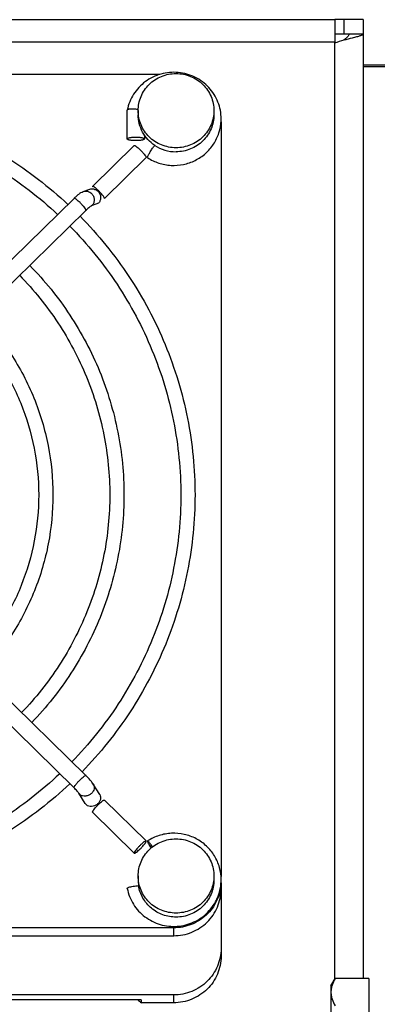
# Model space of a CAD drawing. Extents: x -1425 to 1181, y 8 to 1322.
# Tile 9 of 63: x -643 to -605, y 321 to 425. Entities that reach past the tile are written whole.
import ezdxf

# ---------------------------------------------------------------- set-up
doc = ezdxf.new("R2010")
doc.units = 0
doc.header["$LTSCALE"] = 65.395
doc.layers.add('SG38_1', color=7, linetype='CONTINUOUS')

msp = doc.modelspace()

# ---------------------------------------------------------------- linework, layer by layer
at = {"layer": 'SG38_1', "color": 6, "linetype": 'CONTINUOUS'}
for p, q in [((-774.29, 424.76), (-609.29, 424.76)), ((-606.29, 424.76), (-608.29, 424.76)), ((-606.29, 424.76), (-606.29, 323.66)), ((-608.29, 423.26), (-607.79, 423.26)), ((-609.29, 422.31), (-609.27, 422.32)), ((-510.79, 419.97), (-606.29, 419.97)), ((-627.76, 418.99), (-706.83, 418.99)), ((-631.19, 415.22), (-631.19, 415.21)), ((-630.04, 415.17), (-630.04, 414.74)), ((-622.04, 415.17), (-622.04, 414.74)), ((-621.29, 413.97), (-621.29, 334.4)), ((-634.85, 407.17), (-630.45, 411.48)), ((-635.84, 406.64), (-635.16, 406.87)), ((-663.68, 379.64), (-636.81, 405.92)), ((-662.42, 378.35), (-635.55, 404.64)), ((-635.55, 345.06), (-662.42, 371.34)), ((-636.81, 343.77), (-663.68, 370.05)), ((-634.1, 343.06), (-634.78, 344.14)), ((-635.63, 342.1), (-636.3, 343.19)), ((-629.19, 338.17), (-633.59, 342.48)), ((-630.45, 336.88), (-634.85, 341.19)), ((-630.04, 334.47), (-630.04, 334.04)), ((-622.04, 334.47), (-622.04, 334.04)), ((-621.29, 333.74), (-621.29, 325.99)), ((-626.29, 329), (-708.29, 329)), ((-708.29, 328.17), (-626.29, 328.17)), ((-609.69, 322.89), (-609.25, 323.66)), ((-609.69, 322.89), (-609.69, 312.89)), ((-605.69, 323.66), (-609.25, 323.66)), ((-626.29, 321.93), (-708.29, 321.93)), ((-629.71, 321.41), (-704.88, 321.41)), ((-629.71, 321.41), (-629.71, 321.1))]:
    msp.add_line(p, q, dxfattribs=at)
at = {"layer": 'SG38_1', "color": 2, "linetype": 'CONTINUOUS'}
for p, q in [((-609.29, 424.76), (-609.29, 422.31)), ((-608.29, 424.76), (-609.29, 424.76)), ((-608.29, 423.26), (-608.29, 424.76)), ((-609.29, 423.26), (-608.29, 423.26)), ((-607.79, 423.26), (-606.29, 423.26)), ((-631.19, 412.19), (-631.19, 415.21)), ((-629.39, 412.6), (-629.39, 412.19)), ((-629.18, 410.22), (-633.59, 405.91)), ((-634.86, 407.15), (-634.83, 407.18)), ((-634.23, 405.4), (-634.9, 405.16)), ((-631.19, 333.15), (-631.19, 333.15)), ((-605.69, 323.66), (-605.69, 312.12)), ((-626.29, 321.1), (-629.71, 321.1))]:
    msp.add_line(p, q, dxfattribs=at)
at = {"layer": 'SG38_1', "color": 9, "linetype": 'CONTINUOUS'}
for p, q in [((-609.29, 422.38), (-774.29, 422.38)), ((-609.29, 323.58), (-609.29, 422.31)), ((-606.29, 419.81), (-510.79, 419.81)), ((-626.29, 328.17), (-626.29, 329)), ((-626.29, 321.1), (-626.29, 321.93))]:
    msp.add_line(p, q, dxfattribs=at)
at = {"layer": 'SG38_1', "color": 6, "linetype": 'CONTINUOUS'}
for centre, radius, start, end in [((-630.7, 411.3), 4.03, 80.6033, 84.2259), ((-626.1, 414.3), 4.82, 357.5953, 359.9998), ((-631.65, 400.65), 7.38, 133.836, 134.3682), ((-634.78, 404.4), 2.49, 123.4337, 125.926), ((-640.8, 339.7), 7.5, 45.4826, 45.6328), ((-626.11, 334.07), 4.82, 357.6843, 357.916), ((-626.1, 334.07), 4.82, 357.9159, 359.9997)]:
    msp.add_arc(centre, radius, start, end, dxfattribs=at)
at = {"layer": 'SG38_1', "color": 2, "linetype": 'CONTINUOUS'}
for centre, radius, start, end in [((-626.05, 414.89), 4.06, 236.4173, 270.0463), ((-626.21, 334.04), 3.83, 180.0078, 188.9129), ((-626.11, 325.87), 5.97, 228.2453, 232.9531)]:
    msp.add_arc(centre, radius, start, end, dxfattribs=at)
at = {"layer": 'SG38_1', "color": 6, "linetype": 'CONTINUOUS'}
for points, knots in [([(-609.27, 422.32), (-608.95, 422.43), (-608.33, 422.61), (-607.71, 422.77), (-607.42, 422.85)], [0, 0, 0, 0, 0.532217, 1, 1, 1, 1]), ([(-607.79, 423.26), (-607.79, 423.2), (-607.83, 423.08), (-607.95, 422.92), (-608.14, 422.76), (-608.29, 422.65), (-608.38, 422.59)], [0, 0, 0, 0, 0.177744, 0.394452, 0.668062, 1, 1, 1, 1]), ([(-607.42, 422.85), (-607.26, 422.89), (-607.04, 422.95), (-606.76, 423.02), (-606.6, 423.07), (-606.47, 423.12), (-606.39, 423.16), (-606.34, 423.19), (-606.31, 423.22), (-606.29, 423.24), (-606.29, 423.26)], [0, 0, 0, 0, 0.402008, 0.567533, 0.707027, 0.819288, 0.903873, 0.936088, 0.962115, 1, 1, 1, 1]), ([(-621.28, 414.3), (-621.28, 414.6), (-621.34, 415.21), (-621.59, 416.08), (-622.01, 416.9), (-622.57, 417.63), (-623.25, 418.24), (-624.3, 418.88), (-625.8, 419.3), (-627.36, 419.16), (-628.51, 418.73), (-629.3, 418.25), (-629.98, 417.64), (-630.55, 416.91), (-630.96, 416.1), (-631.14, 415.52), (-631.19, 415.22)], [0, 0, 0, 0, 0.062083, 0.124227, 0.186484, 0.248892, 0.311469, 0.374209, 0.499533, 0.624982, 0.68786, 0.750603, 0.813183, 0.875595, 0.937855, 1, 1, 1, 1]), ([(-630.04, 415.17), (-630.04, 415.42), (-629.99, 415.93), (-629.76, 416.67), (-629.39, 417.35), (-628.89, 417.95), (-628.28, 418.44), (-627.58, 418.8), (-626.83, 419.03), (-626.31, 419.08), (-626.04, 419.08)], [0, 0, 0, 0, 0.123642, 0.247493, 0.371727, 0.496461, 0.621734, 0.747503, 0.873649, 1, 1, 1, 1]), ([(-626.04, 419.08), (-625.78, 419.08), (-625.26, 419.03), (-624.5, 418.8), (-623.81, 418.44), (-623.2, 417.95), (-622.7, 417.35), (-622.32, 416.67), (-622.1, 415.93), (-622.04, 415.42), (-622.04, 415.17)], [0, 0, 0, 0, 0.126351, 0.252497, 0.378266, 0.503539, 0.628273, 0.752507, 0.876358, 1, 1, 1, 1]), ([(-697.12, 405.28), (-695.14, 407.14), (-690.79, 410.48), (-683.44, 414.18), (-675.52, 416.45), (-667.29, 417.22), (-659.07, 416.45), (-651.14, 414.18), (-643.8, 410.48), (-639.45, 407.14), (-637.46, 405.28)], [0, 0, 0, 0, 0.124442, 0.249338, 0.374577, 0.5, 0.625423, 0.750662, 0.875558, 1, 1, 1, 1]), ([(-696.05, 404.23), (-694.13, 406.02), (-689.94, 409.23), (-682.86, 412.78), (-675.22, 414.97), (-667.29, 415.71), (-659.37, 414.97), (-651.73, 412.78), (-644.65, 409.23), (-640.46, 406.02), (-638.54, 404.23)], [0, 0, 0, 0, 0.124404, 0.249293, 0.374548, 0.5, 0.625452, 0.750707, 0.875596, 1, 1, 1, 1]), ([(-630.29, 415.31), (-630.41, 415.32), (-630.57, 415.33), (-630.78, 415.33), (-630.91, 415.32), (-631.02, 415.31), (-631.11, 415.29), (-631.17, 415.26), (-631.19, 415.23), (-631.19, 415.22)], [0, 0, 0, 0, 0.361687, 0.525923, 0.671487, 0.793647, 0.888944, 0.956183, 1, 1, 1, 1]), ([(-626.04, 411.25), (-626.31, 411.25), (-626.83, 411.3), (-627.58, 411.53), (-628.28, 411.89), (-628.89, 412.38), (-629.39, 412.98), (-629.76, 413.66), (-629.99, 414.4), (-630.04, 414.91), (-630.04, 415.17)], [0, 0, 0, 0, 0.126351, 0.252497, 0.378266, 0.503539, 0.628273, 0.752507, 0.876358, 1, 1, 1, 1]), ([(-622.04, 415.17), (-622.04, 414.91), (-622.1, 414.4), (-622.32, 413.66), (-622.7, 412.98), (-623.2, 412.38), (-623.81, 411.89), (-624.5, 411.53), (-625.26, 411.3), (-625.78, 411.25), (-626.04, 411.25)], [0, 0, 0, 0, 0.123642, 0.247493, 0.371727, 0.496461, 0.621734, 0.747503, 0.873649, 1, 1, 1, 1]), ([(-629.05, 410.21), (-628.68, 409.97), (-628.08, 409.68), (-627.23, 409.46), (-626.35, 409.36), (-625.25, 409.44), (-624.2, 409.8), (-623.44, 410.24), (-622.75, 410.78), (-622.03, 411.61), (-621.46, 412.8), (-621.3, 413.66), (-621.29, 414.1)], [0, 0, 0, 0, 0.125278, 0.188172, 0.251112, 0.376736, 0.502166, 0.564877, 0.627475, 0.752033, 0.876154, 1, 1, 1, 1]), ([(-631.19, 412.19), (-631.19, 412.2), (-631.18, 412.22), (-631.15, 412.25), (-631.11, 412.27), (-631.03, 412.3), (-630.92, 412.32), (-630.79, 412.35), (-630.58, 412.37), (-630.29, 412.38), (-630.01, 412.37), (-629.8, 412.35), (-629.66, 412.32), (-629.55, 412.3), (-629.48, 412.27), (-629.43, 412.25), (-629.41, 412.22), (-629.39, 412.2), (-629.39, 412.19)], [0, 0, 0, 0, 0.021327, 0.036052, 0.054222, 0.101337, 0.162299, 0.235345, 0.318003, 0.5, 0.681997, 0.764654, 0.837701, 0.898663, 0.945778, 0.963948, 0.978673, 1, 1, 1, 1]), ([(-636.76, 405.97), (-636.67, 406.05), (-636.51, 406.21), (-636.33, 406.35), (-636.25, 406.41)], [0, 0, 0, 0, 0.529334, 1, 1, 1, 1]), ([(-636.16, 406.47), (-636.13, 406.49), (-636.03, 406.55), (-635.92, 406.61), (-635.84, 406.64)], [0, 0, 0, 0, 0.240696, 1, 1, 1, 1]), ([(-636.17, 404.03), (-634.26, 402.09), (-630.8, 397.84), (-626.95, 390.6), (-624.58, 382.77), (-624.04, 377.34), (-624.04, 374.64)], [0, 0, 0, 0, 0.251158, 0.501378, 0.750882, 1, 1, 1, 1]), ([(-637.25, 402.98), (-635.4, 401.11), (-632.06, 397.01), (-628.35, 390.03), (-626.06, 382.48), (-625.54, 377.25), (-625.54, 374.64)], [0, 0, 0, 0, 0.251247, 0.501484, 0.750951, 1, 1, 1, 1]), ([(-641.48, 398.84), (-639.91, 397.24), (-637.08, 393.73), (-633.92, 387.77), (-631.98, 381.33), (-631.54, 376.86), (-631.54, 374.64)], [0, 0, 0, 0, 0.25114, 0.501356, 0.750868, 1, 1, 1, 1]), ([(-642.55, 397.79), (-641.05, 396.26), (-638.34, 392.9), (-635.32, 387.2), (-633.46, 381.04), (-633.04, 376.77), (-633.04, 374.64)], [0, 0, 0, 0, 0.251247, 0.501483, 0.75095, 1, 1, 1, 1]), ([(-646.78, 393.65), (-645.56, 392.39), (-643.35, 389.63), (-640.9, 384.94), (-639.38, 379.89), (-639.04, 376.38), (-639.04, 374.64)], [0, 0, 0, 0, 0.251113, 0.501323, 0.750846, 1, 1, 1, 1]), ([(-647.85, 392.6), (-646.7, 391.41), (-644.61, 388.8), (-642.29, 384.37), (-640.86, 379.6), (-640.54, 376.29), (-640.54, 374.64)], [0, 0, 0, 0, 0.251246, 0.501482, 0.750948, 1, 1, 1, 1]), ([(-640.54, 374.64), (-640.54, 373.02), (-640.86, 369.76), (-642.24, 365.05), (-644.5, 360.67), (-646.52, 358.08), (-647.65, 356.89)], [0, 0, 0, 0, 0.249076, 0.498555, 0.748783, 1, 1, 1, 1]), ([(-639.04, 374.64), (-639.04, 372.92), (-639.37, 369.47), (-640.84, 364.48), (-643.23, 359.84), (-645.38, 357.1), (-646.58, 355.84)], [0, 0, 0, 0, 0.249174, 0.498709, 0.748912, 1, 1, 1, 1]), ([(-633.04, 374.64), (-633.04, 372.54), (-633.45, 368.32), (-635.27, 362.22), (-638.22, 356.57), (-640.87, 353.23), (-642.34, 351.7)], [0, 0, 0, 0, 0.249069, 0.498545, 0.748776, 1, 1, 1, 1]), ([(-631.54, 374.64), (-631.54, 372.44), (-631.97, 368.02), (-633.87, 361.65), (-636.96, 355.74), (-639.73, 352.25), (-641.27, 350.65)], [0, 0, 0, 0, 0.249149, 0.498669, 0.74888, 1, 1, 1, 1]), ([(-625.54, 374.64), (-625.54, 372.06), (-626.05, 366.87), (-628.29, 359.39), (-631.94, 352.46), (-635.22, 348.38), (-637.04, 346.51)], [0, 0, 0, 0, 0.249065, 0.498539, 0.748772, 1, 1, 1, 1]), ([(-624.04, 374.64), (-624.04, 371.96), (-624.57, 366.58), (-626.9, 358.82), (-630.68, 351.63), (-634.08, 347.4), (-635.97, 345.46)], [0, 0, 0, 0, 0.249132, 0.498643, 0.748859, 1, 1, 1, 1]), ([(-638.32, 345.25), (-640.24, 343.44), (-644.45, 340.17), (-651.59, 336.55), (-659.29, 334.32), (-667.29, 333.57), (-675.29, 334.32), (-683, 336.55), (-690.13, 340.17), (-694.34, 343.44), (-696.27, 345.25)], [0, 0, 0, 0, 0.124395, 0.249281, 0.374541, 0.5, 0.625459, 0.750719, 0.875605, 1, 1, 1, 1]), ([(-634.78, 344.14), (-634.82, 344.22), (-634.93, 344.37), (-635.18, 344.67), (-635.39, 344.9), (-635.54, 345.04)], [0, 0, 0, 0, 0.218111, 0.460967, 1, 1, 1, 1]), ([(-637.25, 344.2), (-639.24, 342.32), (-643.61, 338.92), (-651, 335.15), (-659, 332.84), (-667.29, 332.06), (-675.59, 332.84), (-683.59, 335.15), (-690.98, 338.92), (-695.35, 342.32), (-697.34, 344.2)], [0, 0, 0, 0, 0.124434, 0.249328, 0.37457, 0.5, 0.62543, 0.750672, 0.875566, 1, 1, 1, 1]), ([(-636.3, 343.19), (-636.32, 343.22), (-636.38, 343.3), (-636.5, 343.44), (-636.64, 343.6), (-636.75, 343.72), (-636.81, 343.77)], [0, 0, 0, 0, 0.142261, 0.389429, 0.68721, 1, 1, 1, 1]), ([(-621.28, 334.07), (-621.28, 334.51), (-621.4, 335.4), (-621.94, 336.62), (-622.65, 337.49), (-623.34, 338.06), (-624.11, 338.53), (-625.17, 338.92), (-626.3, 339.01), (-627.19, 338.91), (-628.06, 338.69), (-628.67, 338.4), (-629.05, 338.16)], [0, 0, 0, 0, 0.123843, 0.247938, 0.372464, 0.435054, 0.497763, 0.62319, 0.74883, 0.811787, 0.874699, 1, 1, 1, 1]), ([(-630.04, 334.47), (-630.04, 334.72), (-629.99, 335.24), (-629.76, 335.98), (-629.39, 336.66), (-628.89, 337.25), (-628.28, 337.74), (-627.58, 338.11), (-626.83, 338.33), (-626.31, 338.38), (-626.04, 338.38)], [0, 0, 0, 0, 0.123642, 0.247493, 0.371727, 0.496461, 0.621734, 0.747503, 0.873649, 1, 1, 1, 1]), ([(-626.04, 338.38), (-625.78, 338.38), (-625.26, 338.33), (-624.5, 338.11), (-623.81, 337.74), (-623.2, 337.25), (-622.7, 336.66), (-622.32, 335.98), (-622.1, 335.24), (-622.04, 334.72), (-622.04, 334.47)], [0, 0, 0, 0, 0.126351, 0.252497, 0.378266, 0.503539, 0.628273, 0.752507, 0.876358, 1, 1, 1, 1]), ([(-626.04, 330.56), (-626.31, 330.56), (-626.83, 330.61), (-627.58, 330.83), (-628.28, 331.19), (-628.89, 331.68), (-629.39, 332.28), (-629.76, 332.96), (-629.99, 333.7), (-630.04, 334.21), (-630.04, 334.47)], [0, 0, 0, 0, 0.126351, 0.252497, 0.378266, 0.503539, 0.628273, 0.752507, 0.876358, 1, 1, 1, 1]), ([(-622.04, 334.47), (-622.04, 334.21), (-622.1, 333.7), (-622.32, 332.96), (-622.7, 332.28), (-623.2, 331.68), (-623.81, 331.19), (-624.5, 330.83), (-625.26, 330.61), (-625.78, 330.56), (-626.04, 330.56)], [0, 0, 0, 0, 0.123642, 0.247493, 0.371727, 0.496461, 0.621734, 0.747503, 0.873649, 1, 1, 1, 1]), ([(-631.19, 333.15), (-631.14, 332.85), (-630.97, 332.28), (-630.56, 331.47), (-630.01, 330.75), (-629.34, 330.15), (-628.56, 329.67), (-627.44, 329.22), (-625.9, 329.06), (-624.41, 329.44), (-623.36, 330.05), (-622.67, 330.63), (-622.1, 331.33), (-621.66, 332.12), (-621.38, 332.98), (-621.3, 333.57), (-621.29, 333.87)], [0, 0, 0, 0, 0.062136, 0.124385, 0.186783, 0.249346, 0.312072, 0.374933, 0.500373, 0.625715, 0.688468, 0.751062, 0.81349, 0.875764, 0.937918, 1, 1, 1, 1]), ([(-621.3, 333.64), (-621.32, 333.33), (-621.41, 332.71), (-621.73, 331.83), (-622.21, 331.02), (-622.83, 330.32), (-623.58, 329.75), (-624.43, 329.32), (-625.35, 329.06), (-625.98, 329), (-626.29, 329)], [0, 0, 0, 0, 0.123629, 0.247502, 0.371773, 0.49654, 0.621826, 0.747583, 0.873696, 1, 1, 1, 1]), ([(-626.29, 328.17), (-625.97, 328.17), (-625.31, 328.23), (-624.37, 328.51), (-623.5, 328.97), (-622.74, 329.58), (-622.11, 330.32), (-621.65, 331.17), (-621.36, 332.1), (-621.29, 332.74), (-621.29, 333.06)], [0, 0, 0, 0, 0.126351, 0.252497, 0.378266, 0.503539, 0.628273, 0.752507, 0.876358, 1, 1, 1, 1]), ([(-621.29, 326.82), (-621.29, 326.5), (-621.36, 325.86), (-621.65, 324.94), (-622.11, 324.09), (-622.74, 323.34), (-623.5, 322.73), (-624.37, 322.27), (-625.31, 321.99), (-625.97, 321.93), (-626.29, 321.93)], [0, 0, 0, 0, 0.123642, 0.247493, 0.371727, 0.496461, 0.621734, 0.747503, 0.873649, 1, 1, 1, 1]), ([(-609.25, 323.66), (-609.38, 323.44), (-609.55, 323.08), (-609.67, 322.59), (-609.69, 322.34), (-609.69, 322.22)], [0, 0, 0, 0, 0.51416, 0.759432, 1, 1, 1, 1]), ([(-609.69, 322.22), (-609.69, 322.1), (-609.67, 321.85), (-609.55, 321.35), (-609.38, 321), (-609.25, 320.78)], [0, 0, 0, 0, 0.240568, 0.48584, 1, 1, 1, 1])]:
    msp.add_open_spline(points, degree=3, knots=knots, dxfattribs=at)
at = {"layer": 'SG38_1', "color": 2, "linetype": 'CONTINUOUS'}
for points, knots in [([(-628.29, 411.5), (-628.56, 411.68), (-629.05, 412.1), (-629.61, 412.89), (-629.96, 413.79), (-630.04, 414.42), (-630.04, 414.74)], [0, 0, 0, 0, 0.251712, 0.502094, 0.751363, 1, 1, 1, 1]), ([(-622.04, 414.74), (-622.04, 414.48), (-622.1, 413.97), (-622.32, 413.23), (-622.7, 412.55), (-623.2, 411.95), (-623.81, 411.46), (-624.5, 411.1), (-625.26, 410.88), (-625.78, 410.83), (-626.04, 410.83)], [0, 0, 0, 0, 0.123642, 0.247493, 0.371727, 0.496461, 0.621734, 0.747503, 0.873649, 1, 1, 1, 1]), ([(-629.39, 412.19), (-629.39, 412.18), (-629.41, 412.15), (-629.43, 412.13), (-629.48, 412.11), (-629.55, 412.08), (-629.66, 412.05), (-629.8, 412.03), (-630.01, 412.01), (-630.29, 412), (-630.58, 412.01), (-630.79, 412.03), (-630.92, 412.05), (-631.03, 412.08), (-631.11, 412.11), (-631.15, 412.13), (-631.18, 412.15), (-631.19, 412.18), (-631.19, 412.19)], [0, 0, 0, 0, 0.021327, 0.036053, 0.054222, 0.101337, 0.162299, 0.235346, 0.318003, 0.5, 0.681997, 0.764654, 0.837701, 0.898662, 0.945778, 0.963947, 0.978673, 1, 1, 1, 1]), ([(-630.45, 411.48), (-630.45, 411.48), (-630.44, 411.49), (-630.43, 411.49), (-630.43, 411.49)], [0, 0, 0, 0, 0.220552, 1, 1, 1, 1]), ([(-630.45, 411.46), (-630.45, 411.46), (-630.45, 411.47), (-630.45, 411.48), (-630.45, 411.48)], [0, 0, 0, 0, 0.293126, 1, 1, 1, 1]), ([(-630.43, 411.49), (-630.41, 411.49), (-630.37, 411.48), (-630.31, 411.44), (-630.24, 411.39), (-630.11, 411.3), (-629.94, 411.14), (-629.72, 410.93), (-629.52, 410.71), (-629.37, 410.53), (-629.27, 410.4), (-629.22, 410.33), (-629.19, 410.27), (-629.18, 410.23), (-629.18, 410.22)], [0, 0, 0, 0, 0.024581, 0.062388, 0.113101, 0.175466, 0.327622, 0.500733, 0.673731, 0.825564, 0.887702, 0.938156, 0.975684, 1, 1, 1, 1]), ([(-629.05, 410.27), (-629.04, 410.31), (-629.01, 410.38), (-628.94, 410.51), (-628.86, 410.67), (-628.72, 410.9), (-628.54, 411.19), (-628.37, 411.41), (-628.29, 411.5)], [0, 0, 0, 0, 0.070919, 0.1711, 0.295112, 0.435907, 0.73488, 1, 1, 1, 1]), ([(-629.06, 410.23), (-629.06, 410.23), (-629.05, 410.24), (-629.05, 410.25), (-629.05, 410.26)], [0, 0, 0, 0, 0.212621, 1, 1, 1, 1]), ([(-629.05, 410.21), (-629.05, 410.21), (-629.05, 410.21), (-629.06, 410.22), (-629.06, 410.23)], [0, 0, 0, 0, 0.198249, 1, 1, 1, 1]), ([(-634.85, 407.17), (-634.85, 407.17), (-634.86, 407.17), (-634.86, 407.16), (-634.86, 407.15)], [0, 0, 0, 0, 0.221713, 1, 1, 1, 1]), ([(-634.83, 407.18), (-634.83, 407.18), (-634.84, 407.18), (-634.85, 407.18), (-634.85, 407.17)], [0, 0, 0, 0, 0.292888, 1, 1, 1, 1]), ([(-633.59, 405.91), (-633.59, 405.92), (-633.6, 405.96), (-633.63, 406.02), (-633.68, 406.1), (-633.77, 406.23), (-633.92, 406.41), (-634.13, 406.63), (-634.34, 406.84), (-634.52, 406.99), (-634.64, 407.09), (-634.72, 407.14), (-634.78, 407.17), (-634.82, 407.18), (-634.83, 407.18)], [0, 0, 0, 0, 0.024354, 0.061956, 0.112517, 0.174787, 0.326915, 0.500168, 0.673395, 0.825449, 0.887667, 0.938169, 0.975708, 1, 1, 1, 1]), ([(-635.16, 406.87), (-635.07, 406.91), (-634.88, 406.94), (-634.59, 406.88), (-634.34, 406.73), (-634.14, 406.51), (-634.02, 406.23), (-633.99, 405.93), (-634.06, 405.64), (-634.16, 405.47), (-634.23, 405.4)], [0, 0, 0, 0, 0.121329, 0.244021, 0.368825, 0.495579, 0.623313, 0.750659, 0.876408, 1, 1, 1, 1]), ([(-634.9, 405.16), (-634.92, 405.16), (-634.96, 405.14), (-635.05, 405.09), (-635.18, 404.99), (-635.36, 404.84), (-635.48, 404.72), (-635.54, 404.66)], [0, 0, 0, 0, 0.065205, 0.151046, 0.379585, 0.669933, 1, 1, 1, 1]), ([(-635.55, 404.64), (-635.55, 404.64), (-635.56, 404.63), (-635.57, 404.63), (-635.57, 404.63)], [0, 0, 0, 0, 0.220552, 1, 1, 1, 1]), ([(-635.54, 404.66), (-635.54, 404.66), (-635.55, 404.65), (-635.55, 404.64), (-635.55, 404.64)], [0, 0, 0, 0, 0.293126, 1, 1, 1, 1]), ([(-634.1, 343.06), (-634.05, 342.98), (-633.99, 342.8), (-634.01, 342.51), (-634.15, 342.23), (-634.37, 342), (-634.65, 341.84), (-634.95, 341.78), (-635.25, 341.81), (-635.43, 341.9), (-635.5, 341.96)], [0, 0, 0, 0, 0.112498, 0.230948, 0.357824, 0.491359, 0.626902, 0.759002, 0.883598, 1, 1, 1, 1]), ([(-634.85, 341.25), (-634.84, 341.27), (-634.82, 341.31), (-634.76, 341.41), (-634.65, 341.56), (-634.49, 341.75), (-634.3, 341.94), (-634.11, 342.13), (-633.92, 342.29), (-633.79, 342.4), (-633.7, 342.45), (-633.66, 342.47), (-633.64, 342.48)], [0, 0, 0, 0, 0.034558, 0.07994, 0.199338, 0.347407, 0.509878, 0.670913, 0.814832, 0.927827, 0.969413, 1, 1, 1, 1]), ([(-633.64, 342.48), (-633.64, 342.48), (-633.62, 342.48), (-633.6, 342.48), (-633.59, 342.48)], [0, 0, 0, 0, 0.341115, 1, 1, 1, 1]), ([(-633.59, 342.48), (-633.59, 342.48), (-633.59, 342.47), (-633.59, 342.46), (-633.59, 342.46)], [0, 0, 0, 0, 0.221713, 1, 1, 1, 1]), ([(-634.85, 341.19), (-634.85, 341.19), (-634.86, 341.2), (-634.86, 341.2), (-634.86, 341.21)], [0, 0, 0, 0, 0.221713, 1, 1, 1, 1]), ([(-629.24, 338.17), (-629.25, 338.16), (-629.29, 338.15), (-629.38, 338.09), (-629.52, 337.98), (-629.7, 337.83), (-629.9, 337.64), (-630.08, 337.44), (-630.25, 337.25), (-630.35, 337.1), (-630.42, 337.01), (-630.44, 336.97), (-630.44, 336.95)], [0, 0, 0, 0, 0.030587, 0.072173, 0.185168, 0.329087, 0.490122, 0.652593, 0.800662, 0.92006, 0.965442, 1, 1, 1, 1]), ([(-630.4, 336.88), (-630.38, 336.89), (-630.34, 336.9), (-630.25, 336.96), (-630.11, 337.07), (-629.93, 337.23), (-629.74, 337.41), (-629.55, 337.61), (-629.39, 337.8), (-629.28, 337.95), (-629.22, 338.04), (-629.2, 338.09), (-629.19, 338.1)], [0, 0, 0, 0, 0.030587, 0.072173, 0.185168, 0.329087, 0.490122, 0.652593, 0.800662, 0.92006, 0.965442, 1, 1, 1, 1]), ([(-629.19, 338.17), (-629.19, 338.17), (-629.21, 338.18), (-629.22, 338.17), (-629.24, 338.17)], [0, 0, 0, 0, 0.183874, 1, 1, 1, 1]), ([(-629.18, 338.15), (-629.18, 338.15), (-629.18, 338.16), (-629.18, 338.17), (-629.19, 338.17)], [0, 0, 0, 0, 0.293126, 1, 1, 1, 1]), ([(-629.19, 338.1), (-629.19, 338.11), (-629.19, 338.12), (-629.18, 338.14), (-629.18, 338.15)], [0, 0, 0, 0, 0.300716, 1, 1, 1, 1]), ([(-629.05, 338.16), (-629.05, 338.16), (-629.05, 338.15), (-629.06, 338.14), (-629.06, 338.14)], [0, 0, 0, 0, 0.198249, 1, 1, 1, 1]), ([(-629.06, 338.14), (-629.06, 338.13), (-629.05, 338.12), (-629.05, 338.11), (-629.05, 338.11)], [0, 0, 0, 0, 0.212621, 1, 1, 1, 1]), ([(-628.98, 338.13), (-629, 338.14), (-629.01, 338.15), (-629.04, 338.16), (-629.05, 338.16)], [0, 0, 0, 0, 0.666928, 1, 1, 1, 1]), ([(-629.05, 338.09), (-629.04, 338.05), (-629, 337.96), (-628.92, 337.8), (-628.81, 337.61), (-628.73, 337.48), (-628.68, 337.41)], [0, 0, 0, 0, 0.160131, 0.392622, 0.680032, 1, 1, 1, 1]), ([(-628.52, 337.54), (-628.57, 337.61), (-628.65, 337.73), (-628.78, 337.9), (-628.88, 338.03), (-628.95, 338.1), (-628.98, 338.13)], [0, 0, 0, 0, 0.31889, 0.605008, 0.837496, 1, 1, 1, 1]), ([(-630.44, 336.95), (-630.45, 336.94), (-630.45, 336.93), (-630.45, 336.91), (-630.45, 336.9)], [0, 0, 0, 0, 0.300716, 1, 1, 1, 1]), ([(-630.45, 336.9), (-630.45, 336.9), (-630.45, 336.89), (-630.45, 336.89), (-630.45, 336.88)], [0, 0, 0, 0, 0.293126, 1, 1, 1, 1]), ([(-630.45, 336.88), (-630.44, 336.88), (-630.43, 336.87), (-630.41, 336.88), (-630.4, 336.88)], [0, 0, 0, 0, 0.183874, 1, 1, 1, 1]), ([(-631.15, 333.21), (-631.14, 333.23), (-631.1, 333.25), (-630.99, 333.3), (-630.81, 333.35), (-630.57, 333.39), (-630.39, 333.42), (-630.29, 333.43)], [0, 0, 0, 0, 0.069886, 0.159881, 0.394062, 0.683097, 1, 1, 1, 1]), ([(-630.29, 333.43), (-630.27, 333.43), (-630.17, 333.44), (-630.07, 333.45), (-630, 333.45)], [0, 0, 0, 0, 0.25494, 1, 1, 1, 1]), ([(-626.04, 330.13), (-626.51, 330.13), (-627.46, 330.29), (-628.7, 331.01), (-629.61, 332.1), (-629.93, 332.99), (-630, 333.45)], [0, 0, 0, 0, 0.252282, 0.503327, 0.752481, 1, 1, 1, 1]), ([(-622.04, 334.04), (-622.04, 333.79), (-622.1, 333.27), (-622.32, 332.53), (-622.7, 331.85), (-623.2, 331.26), (-623.81, 330.77), (-624.5, 330.4), (-625.26, 330.18), (-625.78, 330.13), (-626.04, 330.13)], [0, 0, 0, 0, 0.123642, 0.247493, 0.371727, 0.496461, 0.621734, 0.747503, 0.873649, 1, 1, 1, 1]), ([(-631.19, 333.15), (-631.19, 333.16), (-631.19, 333.17), (-631.19, 333.18), (-631.19, 333.18)], [0, 0, 0, 0, 0.729587, 1, 1, 1, 1]), ([(-631.18, 333.19), (-631.18, 333.19), (-631.17, 333.2), (-631.16, 333.21), (-631.15, 333.21)], [0, 0, 0, 0, 0.225221, 1, 1, 1, 1]), ([(-621.29, 325.99), (-621.29, 325.67), (-621.36, 325.03), (-621.65, 324.11), (-622.11, 323.25), (-622.74, 322.51), (-623.5, 321.9), (-624.37, 321.44), (-625.31, 321.16), (-625.97, 321.1), (-626.29, 321.1)], [0, 0, 0, 0, 0.123642, 0.247493, 0.371727, 0.496461, 0.621734, 0.747503, 0.873649, 1, 1, 1, 1])]:
    msp.add_open_spline(points, degree=3, knots=knots, dxfattribs=at)
for points in [[(-629.05, 410.26), (-629.05, 410.26), (-629.05, 410.27), (-629.05, 410.27)], [(-635.5, 341.96), (-635.55, 342), (-635.59, 342.05), (-635.63, 342.1)], [(-634.86, 341.22), (-634.86, 341.23), (-634.86, 341.23), (-634.85, 341.24)], [(-634.86, 341.21), (-634.86, 341.21), (-634.86, 341.22), (-634.86, 341.22)], [(-634.85, 341.24), (-634.85, 341.24), (-634.85, 341.25), (-634.85, 341.25)], [(-629.05, 338.11), (-629.05, 338.1), (-629.05, 338.1), (-629.05, 338.09)], [(-631.19, 333.18), (-631.18, 333.18), (-631.18, 333.19), (-631.18, 333.19)]]:
    msp.add_open_spline(points, degree=3, dxfattribs=at)
at = {"layer": 'SG38_1', "color": 9, "linetype": 'CONTINUOUS'}
for points, knots in [([(-636.76, 405.92), (-636.77, 405.93), (-636.78, 405.93), (-636.8, 405.93), (-636.81, 405.92)], [0, 0, 0, 0, 0.341115, 1, 1, 1, 1]), ([(-635.84, 406.64), (-635.77, 406.66), (-635.61, 406.69), (-635.37, 406.67), (-635.15, 406.58), (-635.02, 406.49), (-634.96, 406.43)], [0, 0, 0, 0, 0.246039, 0.493995, 0.745197, 1, 1, 1, 1]), ([(-634.96, 406.43), (-634.88, 406.35), (-634.74, 406.15), (-634.66, 405.8), (-634.71, 405.45), (-634.83, 405.25), (-634.9, 405.16)], [0, 0, 0, 0, 0.251993, 0.504845, 0.754883, 1, 1, 1, 1]), ([(-636.81, 405.92), (-636.81, 405.92), (-636.82, 405.92), (-636.82, 405.91), (-636.82, 405.9)], [0, 0, 0, 0, 0.221713, 1, 1, 1, 1]), ([(-636.18, 405.47), (-636.24, 405.53), (-636.35, 405.63), (-636.51, 405.77), (-636.63, 405.86), (-636.71, 405.9), (-636.75, 405.92), (-636.76, 405.92)], [0, 0, 0, 0, 0.332364, 0.623847, 0.851697, 0.93641, 1, 1, 1, 1]), ([(-635.55, 404.69), (-635.56, 404.7), (-635.58, 404.75), (-635.64, 404.86), (-635.77, 405.03), (-635.96, 405.24), (-636.1, 405.39), (-636.18, 405.47)], [0, 0, 0, 0, 0.061044, 0.146614, 0.382204, 0.679128, 1, 1, 1, 1]), ([(-636.18, 344.6), (-636.11, 344.67), (-635.97, 344.8), (-635.81, 344.93), (-635.69, 345.01), (-635.64, 345.05), (-635.6, 345.06), (-635.58, 345.07), (-635.56, 345.06), (-635.55, 345.06)], [0, 0, 0, 0, 0.380698, 0.694518, 0.814383, 0.905038, 0.938978, 0.965493, 1, 1, 1, 1]), ([(-635.55, 345.06), (-635.55, 345.06), (-635.55, 345.05), (-635.54, 345.04), (-635.54, 345.04)], [0, 0, 0, 0, 0.221713, 1, 1, 1, 1]), ([(-636.82, 343.79), (-636.82, 343.81), (-636.8, 343.85), (-636.77, 343.92), (-636.71, 344.01), (-636.63, 344.11), (-636.53, 344.23), (-636.38, 344.4), (-636.26, 344.52), (-636.18, 344.6)], [0, 0, 0, 0, 0.048151, 0.124522, 0.227986, 0.35524, 0.501744, 0.662093, 1, 1, 1, 1]), ([(-636.81, 343.77), (-636.81, 343.77), (-636.82, 343.78), (-636.82, 343.79), (-636.82, 343.79)], [0, 0, 0, 0, 0.221713, 1, 1, 1, 1]), ([(-634.78, 344.14), (-634.73, 344.08), (-634.67, 343.92), (-634.68, 343.65), (-634.78, 343.4), (-634.9, 343.25), (-634.96, 343.18)], [0, 0, 0, 0, 0.230921, 0.472202, 0.729066, 1, 1, 1, 1]), ([(-634.96, 343.18), (-635.05, 343.1), (-635.24, 342.97), (-635.57, 342.87), (-635.91, 342.89), (-636.1, 342.98), (-636.18, 343.05)], [0, 0, 0, 0, 0.265009, 0.525761, 0.771707, 1, 1, 1, 1])]:
    msp.add_open_spline(points, degree=3, knots=knots, dxfattribs=at)
for points in [[(-635.55, 404.67), (-635.55, 404.68), (-635.55, 404.68), (-635.55, 404.69)], [(-635.54, 404.66), (-635.54, 404.66), (-635.55, 404.67), (-635.55, 404.67)], [(-634.9, 344.29), (-634.85, 344.25), (-634.81, 344.2), (-634.78, 344.14)], [(-636.18, 343.05), (-636.23, 343.09), (-636.27, 343.14), (-636.3, 343.19)]]:
    msp.add_open_spline(points, degree=3, dxfattribs=at)

doc.saveas('drawing.dxf')
